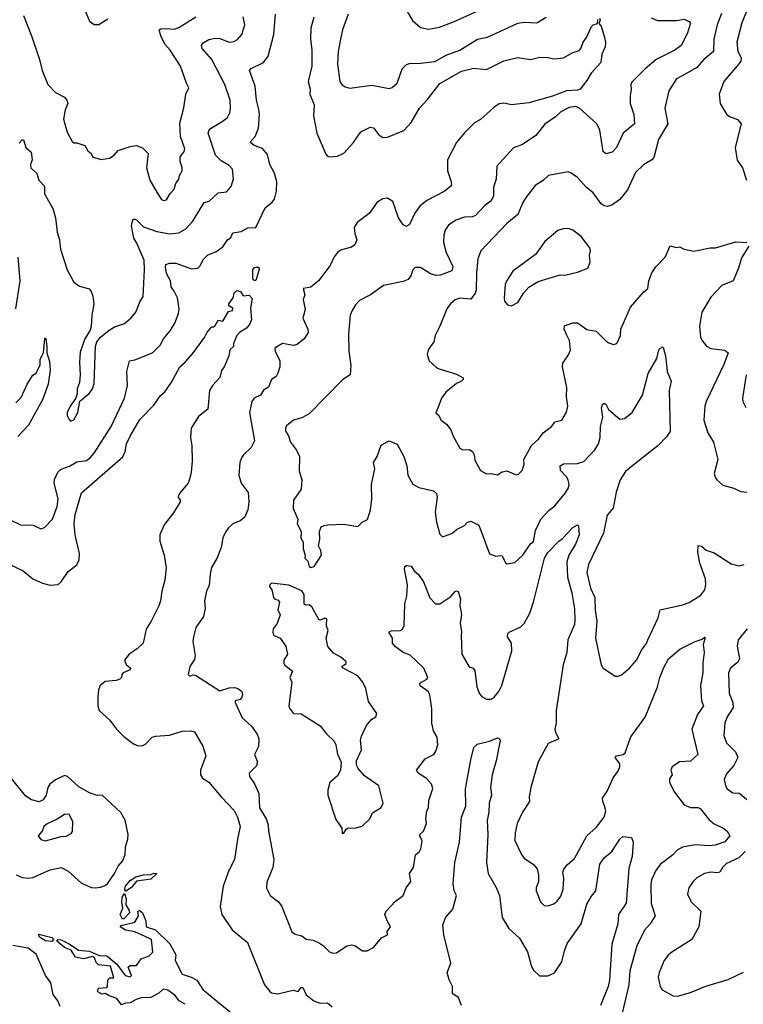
# Model space of a CAD drawing. Extents: x 1839239 to 1929705, y 762242 to 910352.
# Tile 24 of 256: x 1864190 to 1868802, y 780202 to 786479. Entities that reach past the tile are written whole.
import ezdxf

# ---------------------------------------------------------------- set-up
doc = ezdxf.new("R2010")
doc.units = 0

msp = doc.modelspace()

# ---------------------------------------------------------------- linework, layer by layer
at = {"layer": '0CON10XD'}
for points in [[(1868847.2, 786592.8), (1868792.2, 786457.8), (1868760.4, 786335), (1868766.2, 786275), (1868788.6, 786235), (1868785.7, 786215), (1868775, 786200), (1868677.5, 786085), (1868648, 786005), (1868654, 785945), (1868695, 785876.2), (1868712.7, 785862.7), (1868765, 785842.5), (1868787.1, 785815), (1868750.6, 785665), (1868763, 785583), (1868796, 785535), (1868822, 785455)], [(1864125, 783291.5), (1864195, 783258.1), (1864275.5, 783255.5), (1864325, 783232.5), (1864348.3, 783241.7), (1864400, 783295), (1864429.2, 783375), (1864435.4, 783424.6), (1864409.6, 783525), (1864412.6, 783547.4), (1864433.1, 783595), (1864455, 783614.4), (1864507, 783633), (1864555, 783659.4), (1864615, 783669.4), (1864639.2, 783685), (1864665, 783715.8), (1864774, 783886), (1864857.5, 784065), (1864876.8, 784146.8), (1864873.6, 784235), (1864890, 784305), (1864925, 784310.6), (1865036, 784355), (1865085.4, 784404.6), (1865107.1, 784445), (1865148.9, 784495), (1865178.5, 784545), (1865203.3, 784605), (1865206.2, 784635), (1865196.2, 784705), (1865175, 784747.1), (1865155.6, 784775), (1865151.5, 784815), (1865125, 784860), (1865118.6, 784901.4), (1865122.4, 784917.6), (1865144.4, 784925.6), (1865185, 784925.7), (1865285, 784890.6), (1865325.5, 784894.5), (1865340, 784910), (1865359.7, 784950.3), (1865389.7, 784980.3), (1865440.3, 784999.7), (1865485, 785030), (1865514, 785075), (1865535, 785090), (1865549.6, 785120.4), (1865602.2, 785127.8), (1865645, 785151.9), (1865695.8, 785155), (1865755, 785280), (1865798.8, 785315), (1865814.3, 785335.7), (1865827.1, 785385), (1865828.1, 785445), (1865815, 785500), (1865784.5, 785555), (1865769.7, 785619.7), (1865737.6, 785657.6), (1865685, 785677.1), (1865662, 785695), (1865664, 785705), (1865690, 785735), (1865712, 785788), (1865719.2, 785875), (1865715, 785906.7), (1865700, 785965), (1865690, 786055), (1865654.2, 786155), (1865665, 786167.5), (1865744.6, 786205.4), (1865774.6, 786245.4), (1865808.9, 786385), (1865821.2, 786515)], [(1864214, 786505), (1864265, 786376.7), (1864316.7, 786225), (1864333.3, 786155), (1864370, 786065), (1864418.8, 786015), (1864475, 785984.2), (1864491.4, 785965), (1864497.1, 785945), (1864480.8, 785905), (1864469.2, 785845), (1864492.4, 785762.4), (1864525, 785702.5), (1864535, 785693.3), (1864555, 785693.3), (1864605, 785676.7), (1864625, 785642.5), (1864646.7, 785625), (1864653.6, 785603.6), (1864707, 785587), (1864763.6, 785596.4), (1864792.5, 785615), (1864817.5, 785645), (1864895, 785671.2), (1864935, 785676.2), (1864972.3, 785662.3), (1865010, 785625), (1864999.2, 785535), (1865019.2, 785455), (1865065.5, 785375.5)], [(1864608, 786535), (1864635, 786470), (1864665, 786448), (1864695, 786447.5), (1864752.5, 786485)], [(1865065.5, 785375.5), (1865095, 785333.3), (1865107, 785327), (1865125, 785330), (1865149.7, 785370.3), (1865175, 785397.5), (1865185.8, 785434.2), (1865205, 785462.5), (1865208, 785485), (1865225.7, 785515), (1865225.6, 785535), (1865212.5, 785575), (1865212, 785605), (1865236.7, 785635), (1865242, 785655), (1865214.2, 785735), (1865210.3, 785819.7), (1865236.1, 785916.1), (1865250, 786005), (1865268.6, 786045), (1865253.1, 786073.1), (1865215, 786182), (1865149.5, 786285), (1865115, 786322.5), (1865089.6, 786375), (1865080, 786415), (1865088.8, 786421.2), (1865125, 786423.6), (1865175, 786418.2), (1865205, 786428.2), (1865312.1, 786497.9)], [(1866284.4, 786515), (1866247.5, 786415), (1866234.3, 786354.3), (1866219.5, 786275), (1866215.6, 786195), (1866230.8, 786085), (1866243.8, 786065), (1866265, 786050), (1866295, 786042.5), (1866435, 786061.9), (1866545, 786040), (1866565, 786046.2), (1866595.5, 786074.5), (1866628.1, 786165), (1866656.4, 786193.6), (1866675, 786200), (1866745, 786201.1), (1866835, 786213.3), (1866907.7, 786252.3), (1866995.7, 786284.3), (1867108, 786355), (1867172, 786368), (1867365, 786455.6), (1867405, 786462.9), (1867485, 786458.9), (1867545, 786495.7)], [(1866652, 786545), (1866693.2, 786473.2), (1866745, 786428), (1866795, 786418.6), (1866865, 786430.6), (1866955, 786464.4), (1867105.9, 786534.1)], [(1868662.7, 786517.3), (1868634.6, 786445), (1868613.8, 786355), (1868612.1, 786275), (1868551.1, 786225), (1868505, 786174.5), (1868435, 786134.4), (1868375, 786102), (1868328.1, 786025), (1868302.2, 785915), (1868321.5, 785815), (1868260.6, 785715), (1868230.6, 785599.4), (1868218.8, 785585), (1868165, 785552.5), (1868114.6, 785505.4), (1868064.4, 785395), (1868015, 785331.9), (1867964.5, 785295.5), (1867935, 785286.9), (1867915, 785291.4), (1867895, 785305.8), (1867844.5, 785374.5), (1867800.9, 785410.9), (1867745, 785472), (1867705, 785501.2), (1867685, 785508.8), (1867561.2, 785485), (1867526.3, 785453.7), (1867475, 785422), (1867418.3, 785348.3), (1867396.1, 785313.9), (1867363.9, 785236.1), (1867295, 785180), (1867128.1, 785005), (1867109.1, 784955), (1867100.7, 784865), (1867099.3, 784755), (1867092.9, 784735), (1867065, 784697.8), (1866995, 784702.7), (1866965, 784692.5), (1866933.8, 784666.2), (1866913.1, 784635), (1866868.6, 784525), (1866837.5, 784465), (1866830, 784425), (1866792.5, 784375), (1866787.5, 784345), (1866800, 784305), (1866844.2, 784264.2), (1866857.5, 784255), (1866975, 784218.8), (1867016.2, 784195), (1867016.2, 784185), (1867006.7, 784175), (1866975, 784159.2), (1866906.6, 784103.4), (1866878, 784065), (1866855, 784002.5)], [(1864187.3, 785692.7), (1864205, 785712.5), (1864215, 785712.5), (1864228.8, 785665), (1864264.3, 785634.3), (1864269.2, 785585), (1864258.8, 785555), (1864261.2, 785535), (1864298.8, 785498.8), (1864312, 785455), (1864348.5, 785418.5), (1864348.3, 785368.3), (1864402.5, 785275), (1864417.5, 785215), (1864428.5, 785125), (1864443.5, 785075), (1864450.5, 785015), (1864491.9, 784885), (1864536, 784805), (1864570.9, 784780.9), (1864632.3, 784762.3), (1864646.7, 784745), (1864657.1, 784717.1), (1864663.1, 784665), (1864650.6, 784595), (1864646.1, 784523.9), (1864639.5, 784500.5), (1864606.4, 784443.6), (1864575, 784360), (1864570.8, 784295), (1864576.2, 784215), (1864571.2, 784165), (1864557.5, 784125), (1864557.5, 784095), (1864547.5, 784065), (1864511.2, 784015), (1864492.5, 783975), (1864492.5, 783955), (1864505, 783930), (1864515, 783920), (1864535, 783927.5), (1864561.2, 783975), (1864573, 784047), (1864632.5, 784095), (1864653.6, 784126.4), (1864665, 784160), (1864673.3, 784395), (1864682.5, 784425), (1864706.2, 784455), (1864761.3, 784498.7), (1864795, 784520), (1864857.8, 784542.2), (1864901.7, 784578.3), (1864930.8, 784615), (1864957.1, 784685), (1864976.7, 784715), (1864986.5, 784885), (1864983.3, 784945), (1864937.8, 785055), (1864917.1, 785085), (1864902, 785165), (1864906.2, 785185), (1864913.6, 785206.4), (1864925, 785206.7), (1864935, 785203.3), (1864978.4, 785158.4), (1865065, 785128.2), (1865146.2, 785113.8), (1865205, 785120.5), (1865249.2, 785145), (1865294.3, 785195), (1865365, 785314.3), (1865397.4, 785322.6), (1865455, 785374.2), (1865508.1, 785381.9), (1865538.8, 785415), (1865552, 785465), (1865545.8, 785525), (1865525, 785550), (1865475, 785578.1), (1865437.3, 785615), (1865392.1, 785755), (1865395, 785770), (1865406.9, 785785), (1865480.7, 785829.3), (1865513.7, 785856.3), (1865530, 785885), (1865534.4, 785915), (1865530.6, 785965), (1865497.5, 786065), (1865415.4, 786225), (1865353.1, 786295), (1865348, 786315), (1865359.4, 786330.6), (1865395, 786351.5), (1865435, 786361.8), (1865465, 786359.1), (1865525, 786335.5), (1865555, 786339.4), (1865577.8, 786352.2), (1865606.2, 786383.8), (1865624.4, 786445), (1865615, 786497.5)], [(1867885, 786487.5), (1867890, 786475), (1867880, 786455), (1867896.5, 786436.5), (1867916.1, 786366.1), (1867923.3, 786335), (1867921.2, 786305), (1867900.3, 786259.7), (1867893.6, 786206.4), (1867831.3, 786138.7), (1867805, 786091.4), (1867761.9, 786035), (1867745, 786029.2), (1867675, 786025.8), (1867585, 785990.4), (1867435, 785948.2), (1867325, 785936.8), (1867275, 785946.4), (1867245, 785941.8), (1867211.2, 785918.8), (1867127.5, 785842.5), (1867089.3, 785820.7), (1867025, 785756.7), (1866974.4, 785695), (1866915.8, 785585), (1866915.7, 785515), (1866940, 785445), (1866942, 785425), (1866936, 785415), (1866895, 785384.5), (1866784.7, 785325.3), (1866740.7, 785289.3), (1866707.8, 785245), (1866675, 785173.3), (1866655, 785161.2), (1866635, 785171.2), (1866604.7, 785214.7), (1866568.9, 785318.9), (1866535, 785340.6), (1866503.9, 785336.1), (1866468, 785315), (1866417.6, 785242.4), (1866340, 785185), (1866321.4, 785155), (1866325.6, 785115), (1866338, 785075), (1866326.9, 785043.1), (1866305, 785029.2), (1866235, 785009.2), (1866216, 784995), (1866195, 784966), (1866169, 784911), (1866095, 784814.4), (1866045.3, 784774.7), (1865996.2, 784765), (1866007.5, 784725), (1865996, 784695), (1866008.6, 784631.4), (1865993.8, 784575), (1866026.7, 784505), (1866028.9, 784485), (1866003.1, 784445), (1865958.3, 784408.3), (1865935, 784402.5), (1865865, 784414.3), (1865815.5, 784385), (1865817.5, 784365), (1865848, 784305), (1865848, 784265), (1865835.5, 784224.5), (1865824.2, 784205), (1865795.8, 784185), (1865775, 784136), (1865745, 784116.9), (1865724.4, 784085.6), (1865684.5, 784065.5), (1865670, 784045), (1865654.3, 783975), (1865686, 783795), (1865665, 783751.2), (1865616.2, 783705), (1865603.8, 783685), (1865594.2, 783655), (1865585.8, 783575), (1865602.5, 783525), (1865646.9, 783465), (1865651.5, 783405), (1865644.5, 783355), (1865624, 783305), (1865595.4, 783284.6), (1865548.8, 783265), (1865520.3, 783239.7), (1865504.3, 783215.7), (1865484.2, 783175.8), (1865473.8, 783115), (1865445.9, 783044.1), (1865412.7, 782987.3), (1865404.3, 782945), (1865397.9, 782872.1), (1865380, 782835), (1865367.5, 782775), (1865372, 782725), (1865360.8, 782675), (1865312, 782605), (1865298, 782545), (1865294.2, 782514.2), (1865309.2, 782425), (1865305, 782400), (1865275, 782356.2), (1865263.9, 782305), (1865275, 782292.9), (1865295, 782301.5), (1865310.5, 782300.5), (1865465, 782201.2), (1865525, 782219.5), (1865561.7, 782221.7), (1865585, 782214), (1865606.2, 782195), (1865611.2, 782175), (1865604, 782155), (1865594.3, 782145.7), (1865564.2, 782135.8), (1865564.2, 782125), (1865608.2, 782028.2), (1865668.6, 781975), (1865702.9, 781925), (1865713.3, 781895), (1865713.1, 781845), (1865685.8, 781795), (1865702.7, 781752.7), (1865700.8, 781725), (1865652, 781675), (1865654.4, 781654.4), (1865686.4, 781606.4), (1865713.8, 781545), (1865718.1, 781455), (1865760, 781385), (1865773.3, 781345), (1865775.5, 781305.5), (1865810, 781125), (1865804.3, 781075), (1865765, 780980), (1865762.4, 780942.4), (1865786.2, 780895), (1865838.8, 780855), (1865860, 780825), (1865925, 780663.3), (1865945, 780650), (1865988.3, 780638.3), (1866015, 780617.5), (1866060.8, 780610.8), (1866101.2, 780591.2), (1866126.7, 780575), (1866165, 780536.7), (1866185, 780528), (1866209.5, 780530.5), (1866275, 780574.2), (1866305, 780580.8), (1866327, 780577), (1866375, 780543.8), (1866405, 780543.8), (1866445, 780563.3), (1866496.7, 780625), (1866533.3, 780645), (1866533, 780667), (1866552.5, 780695), (1866532.5, 780735)], [(1868215, 786490.6), (1868255, 786473.3), (1868375, 786474.3), (1868425, 786482), (1868457.3, 786467.3), (1868465.6, 786455.6), (1868445, 786388.8), (1868405.7, 786315), (1868364.7, 786285.3), (1868246, 786224), (1868175.6, 786165), (1868090.3, 786079.7), (1868084.2, 786065), (1868088.1, 786031.9), (1868080, 785995), (1868080, 785945), (1868103.8, 785873.8), (1868109.4, 785815), (1868036.7, 785755), (1867994.2, 785665), (1867965, 785633.8), (1867925, 785623.8), (1867907.7, 785637.7), (1867886.7, 785775), (1867868.2, 785815), (1867758.1, 785915), (1867735, 785924.5), (1867691.7, 785918.3), (1867639.2, 785890.8), (1867605, 785860), (1867536.4, 785813.6), (1867478.8, 785741.2), (1867395, 785682.5), (1867337.7, 785662.3), (1867230.6, 785545), (1867227.3, 785462.7), (1867209.3, 785410.7), (1867210, 785355), (1867195.7, 785325), (1867155, 785294.3), (1867095, 785231.4), (1867075, 785222.9), (1867025, 785220), (1866969.7, 785200.3), (1866922, 785168), (1866902.8, 785137.2), (1866893.1, 785105), (1866891.7, 785058.3), (1866907.8, 784995), (1866950.5, 784905), (1866945, 784878.8), (1866869.3, 784850.7), (1866845, 784848.2), (1866808.2, 784858.2), (1866745, 784898.1), (1866711.3, 784898.7), (1866696, 784885), (1866682, 784845), (1866666.6, 784823.4), (1866635, 784810.6), (1866508.8, 784785), (1866425, 784725.7), (1866355, 784689.2), (1866329.3, 784660.7), (1866309.4, 784625), (1866297.1, 784595), (1866286.7, 784475), (1866288.2, 784365), (1866301.4, 784275), (1866295.7, 784214.3), (1866248.8, 784185), (1866035, 783965.7), (1865988.3, 783941.7), (1865935, 783925.8), (1865890.9, 783889.1), (1865884.4, 783875), (1865884.4, 783855), (1865904.3, 783825), (1865915.5, 783785.5), (1865953.7, 783733.7), (1865973.3, 783695), (1865972.1, 783602.1), (1865989.2, 783545), (1865984.2, 783485), (1865935.8, 783415), (1865932.4, 783362.4), (1865962.5, 783295), (1865958, 783265), (1865983.8, 783215), (1865981.2, 783175), (1865997.7, 783147.7), (1865996.4, 783106.4), (1866010, 783065), (1866007.5, 783045), (1866026.1, 783026.1), (1866035, 782993.3), (1866045, 782986.2), (1866066.8, 782993.2)], [(1866065.5, 786495), (1866046.7, 786425), (1866043.8, 786355), (1866052.9, 786285), (1866051.7, 786181.7), (1866028.5, 786085), (1866040.6, 786035), (1866040, 786005), (1866066.2, 785936.2), (1866061.9, 785865), (1866084.4, 785755), (1866141.5, 785621.5), (1866150, 785610), (1866165, 785603.8), (1866215, 785608.8), (1866255, 785628.6), (1866318.5, 785695), (1866365, 785764.4), (1866422.9, 785792.9), (1866445, 785789.4), (1866479.2, 785745), (1866505, 785727.1), (1866535, 785729.4), (1866638, 785772), (1866685, 785824.2), (1866737.8, 785915), (1866789.5, 785970.5), (1866868.7, 786071.3), (1867005, 786151.6), (1867085, 786170.8), (1867165, 786160.4), (1867275, 786216.2), (1867365, 786237.1), (1867445, 786226), (1867505, 786240.8), (1867558.8, 786238.8), (1867595, 786230), (1867655, 786236), (1867712.1, 786267.9), (1867755, 786283.3), (1867766.7, 786295), (1867780.8, 786335), (1867802.9, 786365), (1867834.5, 786435), (1867845, 786445.5), (1867872.5, 786455), (1867875, 786480)], [(1867325, 784653.8), (1867365, 784676.7), (1867401.2, 784735), (1867435, 784773.3), (1867495, 784810), (1867635, 784852.5), (1867665, 784851.2), (1867745, 784868.8), (1867810, 784895), (1867826.4, 784933.6), (1867822.5, 784975), (1867828.8, 785005), (1867823.6, 785023.6), (1867767.7, 785097.7), (1867715, 785136.7), (1867685, 785146.7), (1867653.6, 785146.4), (1867620, 785135), (1867536.7, 785065), (1867477.7, 784982.3), (1867333.3, 784875), (1867294.3, 784815.7), (1867285, 784790), (1867276.7, 784705), (1867280, 784685), (1867300, 784660), (1867325, 784653.8)], [(1866855, 784002.5), (1866842.5, 783972.5), (1866858.6, 783958.6), (1866876, 783925), (1866909.5, 783899.5), (1866938.8, 783865), (1866953.2, 783823.2), (1866995, 783746.7), (1867015, 783737.5), (1867055, 783739.2), (1867075, 783726), (1867085.6, 783705), (1867091.3, 783671.3), (1867126.7, 783605), (1867165, 783584), (1867195, 783585.8), (1867235, 783578), (1867264.4, 783595.6), (1867295, 783603.8), (1867355, 783577.5), (1867368.3, 783581.7), (1867393.3, 783605), (1867405.7, 783645), (1867402.9, 783675), (1867451.4, 783765), (1867495.6, 783805), (1867525.8, 783845), (1867580, 783885), (1867603.3, 783915), (1867645, 783926.2), (1867675, 783977.5), (1867684.2, 784015), (1867675.8, 784075), (1867677.1, 784135), (1867648.5, 784265), (1867651.8, 784288.2), (1867688.3, 784341.7), (1867700, 784375), (1867693.7, 784433.7), (1867675, 784472.5), (1867660, 784505), (1867662.6, 784527.4), (1867715, 784545.8), (1867745, 784545.8), (1867805, 784504.2), (1867863.2, 784493.2), (1867925, 784431.2), (1867945, 784418.8), (1867975, 784408.8), (1867995.9, 784414.1), (1868018.8, 784465), (1868022, 784505), (1868083.6, 784646.4), (1868165, 784742), (1868193.8, 784765), (1868200, 784815), (1868218, 784865), (1868245, 784903.8), (1868303.8, 784965), (1868335, 785036.7), (1868375, 785026.7), (1868395, 785030), (1868425.9, 785015.9), (1868487.1, 785002.9), (1868590, 785025), (1868625, 785024.3), (1868755, 785062), (1868825, 785058.8)], [(1868836.9, 785035), (1868789.9, 784960.1), (1868771.8, 784895), (1868736.2, 784815), (1868665, 784783.5), (1868595, 784710), (1868538.5, 784615), (1868523.6, 784525), (1868528.1, 784455), (1868537.1, 784435), (1868567.9, 784397.9), (1868595, 784381.9), (1868685, 784372.5), (1868705.6, 784355), (1868678.5, 784281.5), (1868564.4, 784045), (1868556.5, 784015), (1868551.1, 783925), (1868576.7, 783845), (1868612.2, 783785), (1868638.6, 783675), (1868616.7, 783585), (1868622.3, 783562.3), (1868633.3, 783545), (1868671.7, 783511.7), (1868742.3, 783492.3), (1868785, 783470), (1868825, 783467.5)], [(1864165.5, 784635), (1864193.8, 784815), (1864180.5, 784965)], [(1865685, 784815.8), (1865675.6, 784825.6), (1865676.9, 784885), (1865685, 784896.7), (1865705, 784902.9), (1865716.7, 784896.7), (1865717.1, 784887.1), (1865695, 784816), (1865685, 784815.8)], [(1864110, 783015), (1864213.3, 782965), (1864275, 782914.2), (1864335, 782885.7), (1864385, 782874.2), (1864435, 782878.6), (1864455, 782894.2), (1864499.3, 782960.7), (1864555, 783003.1), (1864568.8, 783035), (1864571.5, 783075), (1864544.6, 783195), (1864537.9, 783265), (1864543.6, 783325), (1864585, 783463.3), (1864847.7, 783692.3), (1864861.6, 783725), (1864870, 783775), (1864895, 783824.5), (1864955, 783929.4), (1865045, 784021.9), (1865088, 784082), (1865114.3, 784105.7), (1865155.5, 784164.5), (1865211.9, 784265), (1865245.5, 784294.5), (1865290.9, 784349.1), (1865367.3, 784452.7), (1865385, 784487.5), (1865415, 784520), (1865425, 784520), (1865435, 784530), (1865455, 784562.5), (1865485, 784557.5), (1865520.7, 784619.3), (1865547.5, 784625), (1865548.8, 784638.8), (1865523.6, 784653.6), (1865523.6, 784666.4), (1865550, 784705), (1865557.5, 784735), (1865575, 784752.5), (1865596.4, 784746.4), (1865615, 784717.5), (1865651.7, 784721.7), (1865671.7, 784701.7), (1865660.6, 784639.4), (1865666.8, 784565), (1865655, 784535.5), (1865636.7, 784513.3), (1865591.4, 784485), (1865574.4, 784465.6), (1865553.8, 784415), (1865552.5, 784395), (1865528.8, 784375), (1865523.8, 784335), (1865493.8, 784266.2)], [(1864165, 784035.7), (1864200.6, 784069.4), (1864237.1, 784155), (1864275, 784212), (1864295.8, 784225), (1864321.7, 784278.3), (1864320.5, 784315), (1864342, 784355), (1864350, 784445), (1864355, 784450), (1864357.5, 784445), (1864363.9, 784396.1), (1864363.3, 784355), (1864379.3, 784299.3), (1864383.8, 784245), (1864371.5, 784155), (1864334.6, 784055), (1864246.8, 783893.2), (1864178.8, 783821.2)], [(1866066.8, 782993.2), (1866114, 783066), (1866110, 783095), (1866094, 783125), (1866103.9, 783166.1), (1866101.2, 783215), (1866112.5, 783245), (1866130, 783255), (1866155, 783258.8), (1866255, 783262.5), (1866345, 783247.5), (1866373.3, 783275), (1866407, 783293), (1866425.7, 783355), (1866434.2, 783425), (1866432.2, 783515), (1866453.1, 783615), (1866445.8, 783655), (1866468.1, 783695), (1866494.2, 783765.8), (1866545, 783793.8), (1866595, 783772), (1866638.6, 783695), (1866657.1, 783635), (1866664.4, 783575), (1866695, 783518), (1866735, 783495.8), (1866826.7, 783475), (1866847.4, 783457.4), (1866850, 783435), (1866838.8, 783338.8), (1866847.5, 783275), (1866868.3, 783198.3), (1866885, 783182.5), (1866945, 783202.9), (1866975, 783228.1), (1867025.4, 783254.6), (1867045, 783276), (1867065, 783281.2), (1867115.5, 783255.5), (1867185, 783073.3), (1867225, 783058), (1867255, 783064), (1867265, 783060), (1867285.9, 783015.9), (1867295, 783010), (1867345, 783018.8), (1867397.5, 783065), (1867445, 783138), (1867465, 783152), (1867478.3, 783221.7), (1867511.5, 783295), (1867565, 783352.9), (1867600.2, 783379.8), (1867667.9, 783462.1), (1867687.1, 783495), (1867692.5, 783515), (1867685.7, 783545), (1867675.7, 783565), (1867636.9, 783605), (1867634.5, 783635.5), (1867655, 783647.5), (1867745, 783649.1), (1867785, 783663.1), (1867855, 783737.1), (1867877.9, 783775), (1867889.2, 783815), (1867890.9, 783885), (1867906.9, 783945), (1867898, 784005), (1867905, 784026.7), (1867915, 784033.3), (1867925, 784027.5), (1867943.4, 783993.4), (1868015, 783933.1), (1868045, 783937.3), (1868093.3, 783975), (1868160.3, 784085), (1868196.2, 784223.8), (1868250.9, 784319.1), (1868262.9, 784375), (1868285, 784392.5), (1868290, 784390), (1868305.8, 784335.8), (1868316.7, 784235), (1868341.2, 784175), (1868329.2, 784115), (1868335, 783852.5), (1868311.3, 783818.7), (1868259.2, 783765), (1868096.7, 783636.7), (1868051, 783599), (1868017.5, 783545), (1867992.4, 783467.6), (1867971.5, 783365), (1867935, 783320), (1867911.1, 783205), (1867815, 783006), (1867805.5, 782955), (1867828.8, 782855), (1867855.6, 782795), (1867858.1, 782715), (1867868.1, 782645), (1867859.4, 782535), (1867895.9, 782365.9), (1867906.7, 782346.7), (1867985, 782293.3), (1868005, 782293.3), (1868025, 782303.3), (1868076.2, 782345), (1868120.8, 782395), (1868157.5, 782465), (1868185, 782501.2), (1868193.8, 782526.2), (1868260, 782665), (1868272.4, 782717.6), (1868415, 782747.8), (1868457.2, 782762.8), (1868530.3, 782809.7), (1868555.7, 782844.3), (1868562.7, 782877.3), (1868561.4, 782915), (1868525.5, 783015), (1868512.9, 783085), (1868515, 783126.7), (1868535, 783122.5), (1868566.1, 783096.1), (1868615, 783079.2), (1868725, 783009.2), (1868775, 782998.1), (1868806.2, 783005)], [(1865493.8, 784266.2), (1865477.4, 784242.6), (1865465, 784197.5), (1865420.5, 784149.5), (1865400.4, 784115), (1865389.2, 783995), (1865329.8, 783950.2), (1865284, 783875), (1865278, 783815), (1865288, 783765), (1865290, 783665), (1865283.8, 783595), (1865273.9, 783556.1), (1865263.3, 783525), (1865212.5, 783465), (1865202.5, 783445), (1865200, 783435), (1865213.3, 783415), (1865213.3, 783405), (1865170, 783335), (1865111.7, 783258.3), (1865084.4, 783195), (1865083.5, 783155), (1865111.9, 783065), (1865124.3, 782985), (1865115.6, 782905), (1865095.6, 782835), (1865086.9, 782775), (1865077.2, 782742.8), (1865029.2, 782645), (1864995.6, 782594.4), (1864978, 782505), (1864938.3, 782468.3), (1864888.8, 782435), (1864857.5, 782395), (1864868.9, 782368.9), (1864896.2, 782345), (1864894, 782335), (1864850, 782315), (1864840.8, 782305), (1864838.8, 782285), (1864827.5, 782275), (1864805, 782266), (1864735, 782260), (1864704.2, 782235), (1864693.4, 782206.6), (1864688.1, 782165), (1864688.6, 782105), (1864697.5, 782075), (1864765, 782014.3), (1864806.3, 781956.3), (1864855, 781910), (1864915, 781862), (1864945, 781849.2), (1864975, 781852.5), (1864995, 781862), (1865035, 781904), (1865055, 781911.4), (1865145, 781918.6), (1865225, 781942.9), (1865285, 781945.6), (1865305, 781939.2), (1865356.5, 781846.5), (1865376.5, 781785), (1865341.5, 781695), (1865342.2, 781665), (1865355, 781642.5), (1865395, 781617.8), (1865474.8, 781524.7), (1865557, 781437), (1865577.5, 781395), (1865595.3, 781335), (1865577.3, 781255), (1865559.5, 781125), (1865523.1, 781055), (1865487.5, 780955), (1865468.8, 780825), (1865478.8, 780775), (1865545, 780676.2), (1865641.2, 780595), (1865749.4, 780325), (1865783.6, 780283.6), (1865795.5, 780275.5), (1865835, 780269.4), (1865932.7, 780292.7), (1865965, 780282.5), (1865985, 780308), (1865995, 780310), (1866015, 780262), (1866065, 780223.8), (1866105, 780209.2), (1866152.3, 780212.3), (1866181.2, 780185)], [(1868820.4, 784215), (1868795.7, 784065), (1868798.6, 784045), (1868816.8, 784006.8)], [(1866532.5, 780735), (1866517.5, 780775), (1866525, 780796.7), (1866585, 780860), (1866633.7, 780896.3), (1866652.2, 780945), (1866682.5, 780985), (1866674.5, 781035), (1866700, 781075), (1866712.9, 781155), (1866738.1, 781175), (1866747.5, 781192.5), (1866756.1, 781245), (1866740, 781275), (1866740.8, 781285), (1866763.4, 781306.6), (1866783.1, 781355), (1866778.9, 781385), (1866784.2, 781435), (1866795.8, 781455), (1866798.3, 781501.7), (1866823.4, 781576.6), (1866815, 781605.8), (1866782.4, 781642.4), (1866728.8, 781675), (1866720, 781695), (1866775, 781766), (1866829.2, 781795), (1866842.9, 781815), (1866854.3, 781855.7), (1866850.6, 781905), (1866827.1, 781945), (1866816.5, 781995), (1866817.5, 782085), (1866804.5, 782175), (1866793.5, 782195), (1866741.9, 782231.9), (1866740.4, 782249.6), (1866785.7, 782275), (1866790.6, 782285), (1866765.6, 782345), (1866677.8, 782427.8), (1866633.8, 782445), (1866585, 782481.2), (1866566, 782505), (1866566.2, 782535), (1866542.5, 782575), (1866557, 782583), (1866615, 782584.3), (1866627.8, 782592.2), (1866640, 782615), (1866645.5, 782755.5), (1866658.2, 782805), (1866661.8, 782875), (1866642.5, 782975), (1866645, 782993.3), (1866655, 783000), (1866685, 782994.2), (1866704.5, 782964.5), (1866732.4, 782942.4), (1866762.9, 782895), (1866805, 782793.8), (1866840, 782755), (1866868.8, 782755), (1866938.5, 782801.5), (1866965, 782833.3), (1866975, 782838.8), (1866985, 782833.3), (1866998.8, 782785), (1866995.8, 782745), (1867006.4, 782686.4), (1866997.4, 782632.6), (1867006.2, 782576.2), (1867003.2, 782553.2), (1867008.8, 782435), (1867055, 782354), (1867080, 782345), (1867090.3, 782330.3), (1867104.1, 782225), (1867120.9, 782180.9), (1867135, 782164.2), (1867165, 782147.5), (1867195, 782147.5), (1867215, 782160), (1867242.9, 782195), (1867263.3, 782235), (1867326.9, 782455), (1867323.6, 782505), (1867299.4, 782545), (1867301.1, 782565), (1867310, 782575), (1867385, 782607.8), (1867405, 782630), (1867441.2, 782695), (1867467.8, 782775), (1867534.7, 783045), (1867555, 783081.5), (1867625.8, 783155), (1867649.1, 783170.9), (1867715, 783241.2), (1867745, 783257.5), (1867751.7, 783251.7), (1867755.8, 783195), (1867731.9, 783135), (1867689.5, 783065), (1867677.8, 783022.2), (1867681.8, 782925), (1867708.2, 782825), (1867725, 782722.5), (1867729.1, 782650.9), (1867725, 782624), (1867684.1, 782525), (1867677.1, 782445), (1867653.5, 782365), (1867609.1, 782075), (1867609.4, 781995), (1867600, 781955), (1867605, 781933.8), (1867627.1, 781895), (1867558, 781865), (1867495, 781746.7), (1867447.5, 781585), (1867437.5, 781525), (1867440, 781495), (1867393.6, 781426.4), (1867361.4, 781355), (1867346.9, 781295), (1867345.7, 781245.7), (1867387.3, 781157.3), (1867405, 781133.3), (1867465, 781093.8), (1867488.8, 781065), (1867497.3, 781027.3), (1867497.5, 780985), (1867480.8, 780945), (1867482.5, 780925), (1867510, 780855), (1867531.7, 780831.7), (1867555, 780828.8), (1867595, 780842), (1867615, 780858.8), (1867638.3, 780891.7), (1867652.9, 780935), (1867658.6, 781005), (1867651.4, 781045), (1867657.4, 781062.6), (1867678.3, 781091.7), (1867725, 781132), (1867804.3, 781275), (1867865, 781329.2), (1867914.4, 781395), (1867925.6, 781435.6), (1867918.2, 781468.2), (1867905.6, 781495), (1867904.3, 781515), (1867935, 781561.2), (1867972.1, 781645), (1868002.7, 781685), (1868015.5, 781715), (1868014.5, 781735), (1867985.6, 781775), (1867994.2, 781785), (1868035.3, 781794.7), (1868049.4, 781805), (1868085, 781908), (1868177.1, 782032.9), (1868254.4, 782225), (1868269.5, 782285), (1868295, 782350), (1868325.8, 782405), (1868397.5, 782465), (1868494.4, 782515.6), (1868539.7, 782530.3), (1868555, 782542.5), (1868558.3, 782538.3), (1868545.6, 782495), (1868551.4, 782445), (1868542.8, 782377.2), (1868544.6, 782315), (1868528.8, 782235), (1868535, 782136.2), (1868548.6, 782105), (1868509.8, 782050.2), (1868472.7, 781955), (1868512, 781795), (1868465, 781752.9), (1868395, 781747.5), (1868348.9, 781715), (1868339.2, 781695), (1868348.5, 781665), (1868330.8, 781639.2), (1868331.8, 781615), (1868363.6, 781553.6), (1868425, 781474.4), (1868465, 781455.5), (1868515, 781455.5), (1868528.9, 781448.9), (1868585, 781378.1), (1868615, 781352.9), (1868675.6, 781325.6), (1868698.8, 781305), (1868716.2, 781275), (1868685, 781238.5), (1868623, 781217), (1868585, 781211.2), (1868495, 781219.1), (1868415, 781204.5), (1868379.2, 781185), (1868352.9, 781155), (1868305, 781119.4), (1868275, 781095.8), (1868245, 781054), (1868217.5, 780995), (1868212.7, 780965), (1868214.5, 780844.5), (1868240, 780765), (1868207.5, 780715), (1868172.2, 780675), (1868123.1, 780575), (1868079.3, 780415), (1868072, 780325), (1868030, 780145)], [(1866245, 781290), (1866255, 781292.5), (1866270.7, 781319.3), (1866283, 781327), (1866325.9, 781324.1), (1866373, 781337), (1866422.5, 781385), (1866438.3, 781421.7), (1866493.3, 781456.7), (1866506.7, 781485), (1866478.8, 781595), (1866388.3, 781658.3), (1866347.5, 781705), (1866337, 781727), (1866336.7, 781755), (1866368, 781825), (1866361.2, 781885), (1866368.3, 781911.7), (1866401.2, 781978.8), (1866431.9, 782018.1), (1866460, 782035), (1866467.1, 782055), (1866413.2, 782133.2), (1866395.8, 782215.8), (1866376.2, 782255), (1866345, 782295.8), (1866251.2, 782345), (1866242.5, 782355), (1866270, 782375), (1866270, 782385), (1866236.7, 782415), (1866189.7, 782439.7), (1866155, 782482.5), (1866144.2, 782535), (1866155.5, 782585), (1866146.5, 782615), (1866148.3, 782658.3), (1866135, 782662.5), (1866105, 782650), (1866096.7, 782655), (1866051.2, 782735), (1866035, 782748), (1866016.4, 782746.4), (1866002.5, 782752.5), (1866004, 782815), (1865988.8, 782838.8), (1865905, 782873.3), (1865795, 782887.5), (1865783.8, 782875), (1865783.3, 782865), (1865797.5, 782845), (1865808.8, 782795), (1865815, 782786.7), (1865838.3, 782778.3), (1865846.4, 782766.4), (1865836.4, 782716.4), (1865850, 782685), (1865830.7, 782629.3), (1865806, 782595), (1865803.8, 782575), (1865807.5, 782555), (1865850, 782535), (1865885.9, 782485.9), (1865896, 782435), (1865874.2, 782395), (1865874, 782375), (1865878.8, 782365), (1865929.2, 782325), (1865911.2, 782285), (1865924.2, 782255), (1865905.8, 782105), (1865909.7, 782089.7), (1865935, 782056.2), (1865985, 782053.8), (1866105, 781976.2), (1866145.8, 781925.8), (1866195, 781880), (1866206, 781855), (1866216.1, 781796.1), (1866238.8, 781745), (1866233.8, 781695), (1866215, 781657.5), (1866167.5, 781615), (1866153.6, 781566.4), (1866153.3, 781535), (1866205, 781380), (1866242.5, 781325), (1866245, 781290)], [(1868826.9, 782595), (1868769.2, 782525), (1868761.9, 782485), (1868777.5, 782405), (1868766, 782384), (1868719.2, 782345), (1868706.9, 782315), (1868711.2, 782185), (1868734, 782125), (1868736.5, 782095), (1868698.2, 782035), (1868683.3, 781996.7), (1868678.2, 781915), (1868695, 781868.6), (1868751.2, 781811.2), (1868766.4, 781775), (1868741.1, 781725), (1868695, 781671.2), (1868680.8, 781635), (1868688, 781595), (1868699.2, 781575), (1868735, 781550), (1868775, 781548.9), (1868791.4, 781535), (1868825, 781508.5)], [(1867006.1, 780195), (1866986.9, 780245), (1866949.2, 780269.2), (1866948.4, 780315), (1866928.1, 780358.1), (1866913.8, 780405), (1866937.5, 780465), (1866893.1, 780645), (1866887.3, 780707.3), (1866902.9, 780755), (1866950.9, 780809.1), (1866974.5, 780894.5), (1866958.9, 780925), (1866951.7, 780971.7), (1866962.8, 781105), (1866992.3, 781235), (1867006, 781395), (1867034.3, 781465), (1867031.4, 781575), (1867065, 781760), (1867085, 781840), (1867105, 781860), (1867185, 781878.8), (1867235, 781900), (1867245, 781898.6), (1867253.2, 781883.2), (1867226.2, 781753.8), (1867201.5, 781665), (1867190.9, 781585), (1867197.1, 781535), (1867181.8, 781485), (1867179.6, 781425), (1867169.3, 781375), (1867174.1, 781285), (1867165.9, 781105), (1867176.3, 781035), (1867227.2, 780947.2), (1867248.4, 780895), (1867265, 780756.2), (1867307.5, 780685), (1867375, 780624), (1867426.2, 780536.2), (1867449.2, 780449.2), (1867462.3, 780422.3), (1867503, 780383), (1867555, 780383.3), (1867598.3, 780401.7), (1867646.3, 780473.7), (1867662.2, 780542.2), (1867680.1, 780589.9), (1867769.1, 780715), (1867805, 780840), (1867835, 780892), (1867862.5, 780925), (1867888.1, 781095), (1867916, 781135), (1867963.3, 781176.7), (1868015, 781253.8), (1868035, 781272.5), (1868090, 781265), (1868100, 781235), (1868092.5, 781145), (1868073.2, 781066.8), (1868055.8, 780845.8), (1868006, 780775), (1868002.2, 780715), (1867963.8, 780585), (1867949.1, 780355), (1867941.5, 780315), (1867890.9, 780195)], [(1864167.3, 781027.3), (1864205, 781009.6), (1864245.4, 781005.4), (1864275, 781010), (1864385, 781059.2), (1864455, 781073.1), (1864500.1, 781050.1), (1864584.6, 780974.6), (1864647.2, 780947.2), (1864673.7, 780943.7), (1864705, 780948.5), (1864735, 780958.9), (1864752.2, 780975), (1864794.3, 781035.7), (1864818.1, 781081.9), (1864845.6, 781115), (1864862.5, 781155), (1864865.6, 781205), (1864880, 781255), (1864881.9, 781285), (1864863.3, 781375), (1864835, 781424.2), (1864715, 781534.4), (1864685, 781532.5), (1864635, 781550), (1864567.5, 781587.5), (1864495, 781653.7), (1864475, 781660.2), (1864418.1, 781631.9), (1864382.1, 781605), (1864369.1, 781585), (1864358.2, 781535), (1864340, 781505), (1864315, 781492.5), (1864266, 781506), (1864229.3, 781529.2), (1864135, 781643.9)], [(1864355, 781244.4), (1864455, 781271.4), (1864485.7, 781274.3), (1864519.3, 781290.7), (1864526.7, 781305), (1864528, 781365), (1864505, 781413.3), (1864475, 781412.5), (1864428.3, 781381.7), (1864365, 781352.9), (1864345, 781336), (1864332.5, 781305), (1864308.8, 781275), (1864325, 781252), (1864355, 781244.4)], [(1868813.6, 781176.4), (1868773.4, 781136.6), (1868695, 781100.4), (1868669.2, 781075), (1868652, 781045), (1868635, 781040), (1868595, 781044.4), (1868555, 781035.6), (1868505, 781007.1), (1868482.5, 780985), (1868454, 780945), (1868445.8, 780905), (1868469.2, 780855), (1868532, 780795), (1868518, 780695), (1868474, 780615), (1868346, 780535), (1868325, 780518), (1868298, 780482), (1868265.5, 780404.5), (1868260, 780375), (1868271.4, 780315), (1868284.4, 780294.4), (1868355, 780255.7), (1868383.2, 780253.2), (1868465, 780277.9), (1868562.6, 780317.4), (1868705, 780360.8), (1868803.7, 780406.3)], [(1864865, 780920), (1864860, 780935), (1864863.9, 780955), (1864895, 780990.5), (1864930, 781015), (1864978.3, 781028.3), (1865025, 781030), (1865045, 781038.6), (1865063.3, 781035), (1865025, 781000.6), (1864935, 780987.5), (1864905, 780949.4), (1864865, 780920)], [(1864845, 780744), (1864830.8, 780775), (1864848, 780815), (1864840.3, 780850.3), (1864843.3, 780885), (1864857.5, 780907.5), (1864869.2, 780875), (1864867.5, 780835), (1864888.9, 780798.9), (1864890, 780785), (1864855, 780747.1), (1864845, 780744)], [(1865245, 780201.8), (1865207.1, 780225), (1865179.1, 780259.1), (1865135, 780291.2), (1865105, 780298), (1865077.4, 780272.6), (1865026, 780245), (1864965, 780242.5), (1864932.3, 780232.3), (1864895, 780211.4), (1864865, 780210), (1864838.3, 780198.3), (1864808.8, 780238.8), (1864760, 780255), (1864735, 780270), (1864715, 780267.5), (1864695, 780276.7), (1864686.7, 780285), (1864692.5, 780305), (1864745, 780310), (1864750, 780315), (1864751.7, 780358.3), (1864765, 780370), (1864790, 780370), (1864769.4, 780445), (1864692.9, 780452.9), (1864678.1, 780468.1), (1864667.3, 780497.3), (1864655, 780507.5), (1864597.8, 780492.2), (1864545, 780501.5), (1864517.4, 780547.4), (1864476.9, 780565), (1864428, 780605), (1864435, 780615.5), (1864455, 780612.9), (1864506.4, 780586.4), (1864565, 780546), (1864635, 780540.8), (1864696.4, 780513.6), (1864745, 780510), (1864808.5, 780458.5), (1864863.3, 780385), (1864895, 780377.5), (1864902.5, 780385), (1864881.7, 780438.3), (1864895, 780450), (1864935, 780450), (1864965, 780492.5), (1865015, 780510), (1865038.8, 780535), (1865031.2, 780615), (1864990.8, 780635), (1864925, 780663.6), (1864863.6, 780673.6), (1864830, 780695), (1864836.7, 780703.3), (1864923.3, 780725), (1864946.7, 780765), (1864942.5, 780795), (1864955, 780800), (1864972.5, 780785), (1864993.8, 780735), (1864996.7, 780696.7), (1865055, 780676.9), (1865146.5, 780586.5), (1865185, 780516.7), (1865181.7, 780481.7), (1865225, 780394.4), (1865283.8, 780375), (1865319.2, 780355), (1865356.9, 780296.9), (1865585, 780108.5)], [(1864395, 780601.8), (1864355, 780606.5), (1864323.1, 780625), (1864313.5, 780635), (1864311.9, 780648.1), (1864395, 780627.7), (1864405.8, 780615), (1864395, 780601.8)], [(1864448, 780188), (1864432.9, 780225), (1864404.6, 780264.6), (1864389.6, 780339.6), (1864354.5, 780384.5), (1864295, 780520.5), (1864245, 780558.8), (1864147.3, 780577.3)]]:
    msp.add_lwpolyline(points, dxfattribs=at)

doc.saveas('drawing.dxf')
